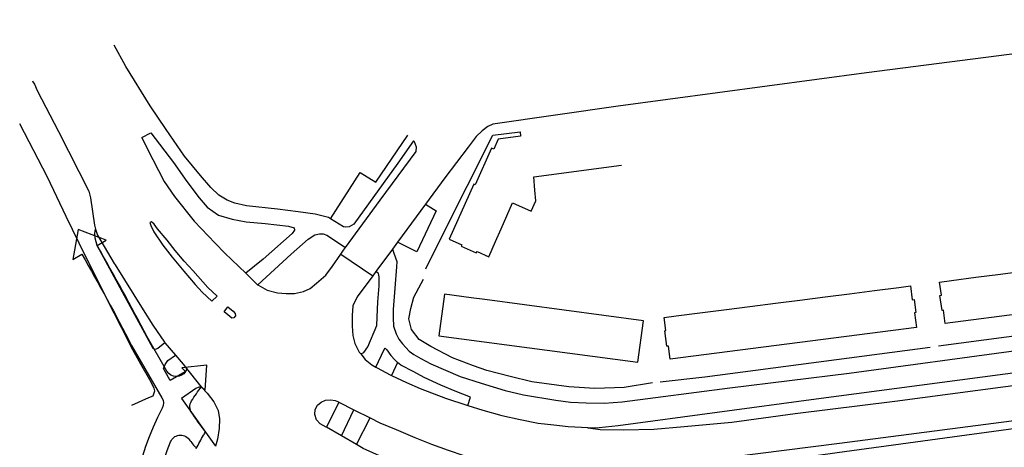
# Model space of a CAD drawing. Header units: metres. Extents: x 89795 to 94000, y 463250 to 466585.
# Tile 169 of 185: x 90983 to 91164, y 466036 to 466115. Entities that reach past the tile are written whole.
import ezdxf

# ---------------------------------------------------------------- set-up
doc = ezdxf.new("R2010")
doc.units = ezdxf.units.M
doc.layers.add('XXX_Background', color=3, linetype='Continuous')

msp = doc.modelspace()

# ---------------------------------------------------------------- linework, layer by layer
at = {"layer": 'XXX_Background'}
for points in [[(91224.16, 466064.22), (91222.1, 466079.21), (91219.21, 466102.48), (91217.72, 466113.15), (91217.15, 466114.21), (91216.15, 466114.83), (91215.01, 466114.94), (91213.22, 466114.8), (91210.85, 466114.42), (91138.64, 466105.14), (91092.88, 466099.02), (91069.77, 466095.68), (91068.87, 466095.26), (91067.81, 466094.45), (91066.71, 466093.39), (91065.21, 466091.45), (91060.93, 466085.79), (91057.37, 466080.97)], [(91039.87, 466078.22), (91039.46, 466078.48), (91037.03, 466079.12), (91033.88, 466079.52), (91030.05, 466080.02), (91024.39, 466080.65), (91022.21, 466081.14), (91020.82, 466081.67), (91019.29, 466082.63), (91017.78, 466083.99), (91015.91, 466086.24), (91012.94, 466089.79), (91009.55, 466094.68), (91006.6, 466099.07), (91002.13, 466106.31), (91000, 466110.23)], [(90984.89, 466103.65), (90985.01, 466103.46), (90985.28, 466103.09), (90985.8, 466101.88), (90989.69, 466094.34), (90995.31, 466083.33), (90995.59, 466082.13), (90996.32, 466077.05), (90996.54, 466076.33)], [(90991.15, 466078.68), (90987.7, 466085.89), (90982.56, 466095.74)], [(91005.07, 466093.26), (91006.73, 466094.09), (91010.9, 466088.64), (91013.37, 466085.1), (91015.66, 466082.13), (91017.1, 466080.36), (91019.22, 466078.93), (91021.71, 466078.19), (91024.29, 466077.7), (91027.78, 466077.35), (91032.11, 466076.9), (91033.13, 466076.59), (91033.2, 466076.18), (91032.76, 466075.54), (91027.46, 466070.8), (91024.24, 466068.2)], [(91005.07, 466093.26), (91006.07, 466091.23), (91009.17, 466085.15), (91011.11, 466082.37), (91014.74, 466077.82), (91018.57, 466073.78), (91020.34, 466071.92), (91024.24, 466068.2)], [(91039.87, 466078.22), (91045.3, 466086.77), (91048.18, 466084.98), (91054.1, 466093.68)], [(91057.41, 466069.01), (91060.32, 466074.86), (91069.77, 466093.65), (91074.81, 466094.28), (91074.89, 466093.48)], [(91074.89, 466093.48), (91070.78, 466092.92), (91069.94, 466091.05), (91069.51, 466091.24), (91066.5, 466084.52), (91066.25, 466084.64), (91061.69, 466074.49), (91064.03, 466073.44), (91063.91, 466073.18), (91066.67, 466071.95), (91066.91, 466072.2), (91069.06, 466071.23)], [(91055.15, 466092.62), (91052.23, 466088.51), (91044.15, 466077.28), (91043.31, 466076.78), (91042.54, 466076.68), (91042.22, 466076.74), (91039.87, 466078.22)], [(91042.64, 466072.98), (91049.01, 466081.66), (91055.65, 466090.66), (91055.72, 466091.47), (91055.3, 466092.45), (91055.15, 466092.62)], [(91071.31, 466076.42), (91073.39, 466081.2), (91076.85, 466079.63), (91077.69, 466081.58), (91077.54, 466083.53), (91077.3, 466085.97), (91093.5, 466088.16)], [(91057.37, 466080.97), (91059.33, 466079.69), (91055.76, 466072.13), (91052.17, 466073.92)], [(91057.37, 466080.97), (91052.17, 466073.92)], [(91000, 466060.83), (90994.67, 466071.34), (90991.15, 466078.68)], [(91017.99, 466063.09), (91018.95, 466064.01), (91017.26, 466065.59), (91014.49, 466068.69), (91012.89, 466070.42), (91011.21, 466072.4), (91009.75, 466074.3), (91007.99, 466076.38), (91007.34, 466077.28), (91006.84, 466077.7), (91006.52, 466077.58), (91006.71, 466077.01), (91007.26, 466075.85), (91008.93, 466073.4), (91010.64, 466071.17), (91012.83, 466068.57), (91014.93, 466066.12), (91016.21, 466064.75), (91017.99, 466063.09)], [(91000, 466067.52), (90996.84, 466073.34), (90996.49, 466074.65), (90996.42, 466075.55), (90996.54, 466076.33)], [(90996.54, 466076.33), (90996.6, 466076.14), (90996.93, 466075.23), (91000, 466070)], [(91026.48, 466066.06), (91032.61, 466071.73), (91035.76, 466074.49), (91036.96, 466075.32), (91037.82, 466075.49), (91038.48, 466075.45), (91039.19, 466075.22), (91042.64, 466072.98)], [(91070.29, 466074.07), (91071.31, 466076.42)], [(91041.75, 466071.74), (91042.25, 466072.46), (91042.64, 466072.98)], [(91052.17, 466073.92), (91051.25, 466072.67)], [(91069.06, 466071.23), (91070.29, 466074.07)], [(91026.48, 466066.06), (91028.2, 466065.11), (91030.07, 466064.57), (91031.68, 466064.45), (91033.24, 466064.5), (91034.84, 466064.84), (91036.12, 466065.4), (91037.29, 466066.36), (91038.96, 466067.87), (91040.22, 466069.54), (91041.75, 466071.74)], [(91041.75, 466071.74), (91047.63, 466067.75)], [(91051.25, 466072.67), (91048.37, 466068.76), (91048.21, 466068.55)], [(91051.25, 466072.67), (91051.48, 466072.11), (91051.81, 466071.08), (91052.08, 466070.37), (91052.04, 466069.41), (91051.4, 466061.52), (91051.37, 466060), (91051.48, 466058.48), (91051.92, 466057.07), (91052.45, 466056.08), (91053.11, 466055.18), (91054.32, 466053.86), (91055.19, 466053.22), (91056.49, 466052.49), (91058.33, 466051.54), (91063.72, 466049.18), (91067.6, 466047.93), (91072.04, 466046.61), (91075.45, 466045.82), (91081.35, 466044.83), (91084.08, 466044.46), (91087, 466044.35), (91090.31, 466044.28), (91093.6, 466044.53), (91113.47, 466047.1), (91135.47, 466049.78), (91166.21, 466053.96)], [(91197.61, 466072.49), (91197.97, 466069.91), (91198.21, 466069.91), (91198.56, 466067.56), (91198.32, 466067.49), (91198.65, 466064.82), (91153.17, 466058.94), (91152.85, 466061.38), (91152.58, 466061.35), (91152.18, 466064.09), (91152.47, 466064.15), (91152.12, 466066.59)], [(91000, 466070), (91000.15, 466069.73), (91005.29, 466061.46), (91007.11, 466058.66), (91009.23, 466055.51), (91009.33, 466055.39)], [(91009.33, 466055.39), (91008.01, 466054.36), (91007.5, 466054.17), (91007.14, 466054.37), (91000, 466067.52)], [(91024.24, 466068.2), (91024.41, 466068.04), (91026.41, 466066.1), (91026.48, 466066.06)], [(91047.63, 466067.75), (91044.79, 466063.84), (91043.97, 466062.22), (91043.87, 466060.42), (91043.81, 466058.44), (91043.98, 466056.71), (91044.32, 466055.28), (91045.14, 466053.66), (91045.41, 466053.34)], [(91045.41, 466053.34), (91045.98, 466053.62), (91046.72, 466054.64), (91048.38, 466058.6), (91048.45, 466060.11), (91048.59, 466062.96), (91048.8, 466065.86), (91048.83, 466067.52), (91048.67, 466068.19), (91048.21, 466068.55)], [(91048.21, 466068.55), (91047.63, 466067.75)], [(91154.33, 466066.88), (91158.8, 466067.46)], [(91158.8, 466067.46), (91163.37, 466068.05)], [(91163.37, 466068.05), (91167.9, 466068.64)], [(91099.17, 466048.02), (91093.95, 466047.14), (91088.58, 466046.99), (91083.76, 466047.25), (91076.98, 466048.22), (91072.94, 466049.18), (91068.68, 466050.28), (91066.19, 466051.16), (91062.35, 466052.62), (91058.34, 466054.7), (91056.18, 466056.02), (91054.78, 466057.83), (91054.26, 466059.82), (91054.64, 466061.72), (91055.22, 466063.81), (91056.57, 466066.33), (91056.99, 466067.12)], [(91146.76, 466065.87), (91147.09, 466063.32), (91147.44, 466063.36), (91147.74, 466060.96), (91147.5, 466060.93), (91147.85, 466058.19), (91102.45, 466052.4), (91102.15, 466054.78), (91101.83, 466054.74), (91101.47, 466057.61), (91101.65, 466057.64), (91101.34, 466060.08)], [(91140.14, 466065.03), (91144.58, 466065.59)], [(91144.58, 466065.59), (91146.76, 466065.87)], [(91152.12, 466066.59), (91154.33, 466066.88)], [(91060.87, 466064.36), (91059.84, 466056.7), (91096.52, 466051.79), (91097.55, 466059.44)], [(91065.8, 466063.7), (91060.87, 466064.36)], [(91126.33, 466063.27), (91131.05, 466063.87)], [(91131.05, 466063.87), (91135.51, 466064.44)], [(91135.51, 466064.44), (91140.14, 466065.03)], [(91020.23, 466061.08), (91020.95, 466061.99), (91021.93, 466061.19), (91022.26, 466060.76), (91022.33, 466060.38), (91022.04, 466059.97), (91021.65, 466059.96), (91020.9, 466060.56), (91020.23, 466061.08)], [(91068.29, 466063.36), (91065.8, 466063.7)], [(91097.55, 466059.44), (91068.29, 466063.36)], [(91112.83, 466061.55), (91117.13, 466062.09)], [(91117.13, 466062.09), (91121.88, 466062.7)], [(91121.88, 466062.7), (91126.33, 466063.27)], [(91206.23, 466061.94), (91151.89, 466054.79)], [(91003.2, 466043.87), (91006.39, 466045.28), (91007.19, 466045.63), (91007.48, 466046.52), (91007.34, 466047.05), (91006.53, 466048.54), (91004.88, 466051.46), (91003.12, 466054.62), (91001.34, 466058.2), (91000, 466060.83)], [(91101.34, 466060.08), (91103.57, 466060.36)], [(91103.57, 466060.36), (91107.93, 466060.92)], [(91107.93, 466060.92), (91112.83, 466061.55)], [(91047.15, 466041.55), (91048.91, 466040.61), (91051.93, 466039.38), (91055.38, 466037.93), (91058.49, 466036.68), (91061.52, 466035.58), (91064.44, 466034.62), (91067.76, 466033.68), (91070.69, 466033.06), (91072.17, 466032.76), (91073.93, 466032.54), (91076.04, 466032.53), (91078.85, 466032.58), (91084.01, 466032.71), (91090.29, 466032.79), (91095.66, 466032.86), (91101.18, 466033.11), (91108.89, 466033.73), (91133.67, 466036.87), (91174.83, 466042.25), (91207.62, 466046.52), (91246.67, 466051.72), (91300.44, 466058.77)], [(91009.33, 466055.39), (91011.28, 466053.09)], [(91087.31, 466039.74), (91089.35, 466039.75), (91092.89, 466040.15), (91129.38, 466045.06), (91179.07, 466051.66), (91213.87, 466056.05), (91215.82, 466056.22)], [(91013.29, 466050.67), (91013.29, 466050.43), (91013.08, 466050.05), (91010.31, 466048.45), (91009.08, 466050.65), (91009.37, 466051.36), (91009.85, 466052.14), (91011.28, 466053.09)], [(91011.28, 466053.09), (91012.69, 466051.43), (91013.29, 466050.67)], [(91045.41, 466053.34), (91046.23, 466052.29), (91047.49, 466051.35), (91048.2, 466050.89)], [(91048.2, 466050.89), (91049.73, 466054.14), (91049.92, 466054.41), (91050.21, 466054.11), (91050.95, 466053.07), (91051.69, 466052.23), (91052.19, 466051.75)], [(91274.65, 466053.77), (91229.02, 466047.72), (91183.31, 466041.94), (91133.24, 466035.11), (91117.51, 466032.92), (91106.82, 466031.6), (91100.36, 466030.87), (91092.89, 466030.05), (91087.8, 466029.65), (91082.37, 466029.29), (91076.45, 466029.21)], [(91087.31, 466039.74), (91089.54, 466039.43), (91093.85, 466039.37), (91099.45, 466039.48), (91105.04, 466039.95), (91113.85, 466040.77), (91125.47, 466042.37), (91143.87, 466044.62), (91169.37, 466048), (91197.61, 466051.66), (91219.03, 466054.42)], [(91150.37, 466054.51), (91108.85, 466049.08), (91100.64, 466048.13)], [(91052.19, 466051.75), (91051.11, 466049.38)], [(91065.13, 466043.84), (91065.64, 466045.35), (91062.84, 466046.49), (91060.21, 466047.58), (91057.12, 466048.98), (91055.19, 466050.05), (91052.82, 466051.24), (91052.19, 466051.75)], [(91013.29, 466050.67), (91015.68, 466047.64), (91016.06, 466047.23)], [(91048.2, 466050.89), (91048.43, 466050.75), (91050.83, 466049.51), (91051.11, 466049.38)], [(91051.11, 466049.38), (91053.88, 466048.09), (91056.37, 466046.99), (91061.06, 466045.18), (91064.96, 466043.9), (91065.13, 466043.84)], [(91016.06, 466047.23), (91015.59, 466047.24), (91015.01, 466046.99), (91012.36, 466045.12), (91018.64, 466036.33)], [(91016.06, 466047.23), (91017.09, 466046.1), (91018.37, 466044.51), (91019.16, 466042.92), (91019.4, 466041.39), (91019.34, 466039.59), (91019.04, 466037.65), (91018.64, 466036.33)], [(91039.08, 466039.85), (91039.07, 466039.84), (91037.94, 466040.47), (91037.29, 466041.17), (91036.97, 466042.16), (91037.02, 466043.09), (91037.43, 466043.91), (91038.1, 466044.47), (91038.94, 466044.82), (91039.92, 466044.86), (91040.71, 466044.78), (91041.3, 466044.48), (91041.39, 466044.43)], [(91041.39, 466044.43), (91039.08, 466039.85)], [(91041.39, 466044.43), (91044.14, 466043.06)], [(91065.13, 466043.84), (91067.92, 466042.98), (91071.44, 466041.98), (91074.78, 466041.25), (91078.13, 466040.57), (91081.02, 466040.24), (91083.67, 466039.98), (91086.12, 466039.84), (91087.17, 466039.76), (91087.19, 466039.75)], [(91041.87, 466038.24), (91044.14, 466043.06)], [(91044.14, 466043.06), (91047.15, 466041.55)], [(91044.65, 466036.64), (91047.15, 466041.55)], [(91041.87, 466038.24), (91039.08, 466039.85)], [(91087.19, 466039.75), (91087.31, 466039.74)], [(91044.65, 466036.64), (91041.87, 466038.24)], [(91076.45, 466029.21), (91072.55, 466029.25), (91068.21, 466029.68), (91064.13, 466030.28), (91060.74, 466030.96), (91057.49, 466031.72), (91053.28, 466032.83), (91049.42, 466034.34), (91045.89, 466035.89), (91044.65, 466036.64)]]:
    msp.add_lwpolyline(points, dxfattribs=at)
msp.add_lwpolyline([(91008.16, 466010.74, -0.150326), (91010.34, 466037.11, -0.58097), (91013.78, 466037.59, 0.008922), (91015.11, 466035.92, -0.017944), (91016.45, 466038.35, 0.022966), (91016.8, 466039, -0.009403), (91015.63, 466040.54, -0.005517), (91014.28, 466042.46, -0.302759), (91014.24, 466044.68, -0.017767), (91016.06, 466047.3), (91016.06, 466047.3), (91016.06, 466047.3), (91016.75, 466046.65), (91017.07, 466051.26), (91012.46, 466050.76), (91013.14, 466050.1, -0.566891), (91009.71, 466050.15), (91006.04, 466056.48, 0.009916), (90996.84, 466073.34), (90998.52, 466074.3), (90993.33, 466076.25), (90992.33, 466070.76), (90994.02, 466071.73, -0.009954), (91003.19, 466054.92), (91008.78, 466045.26, -0.258646), (91008.82, 466043.33, 0.157524), (91003.58, 466013.66, -0.375543)], format="xyb", dxfattribs=at)

doc.saveas('drawing.dxf')
